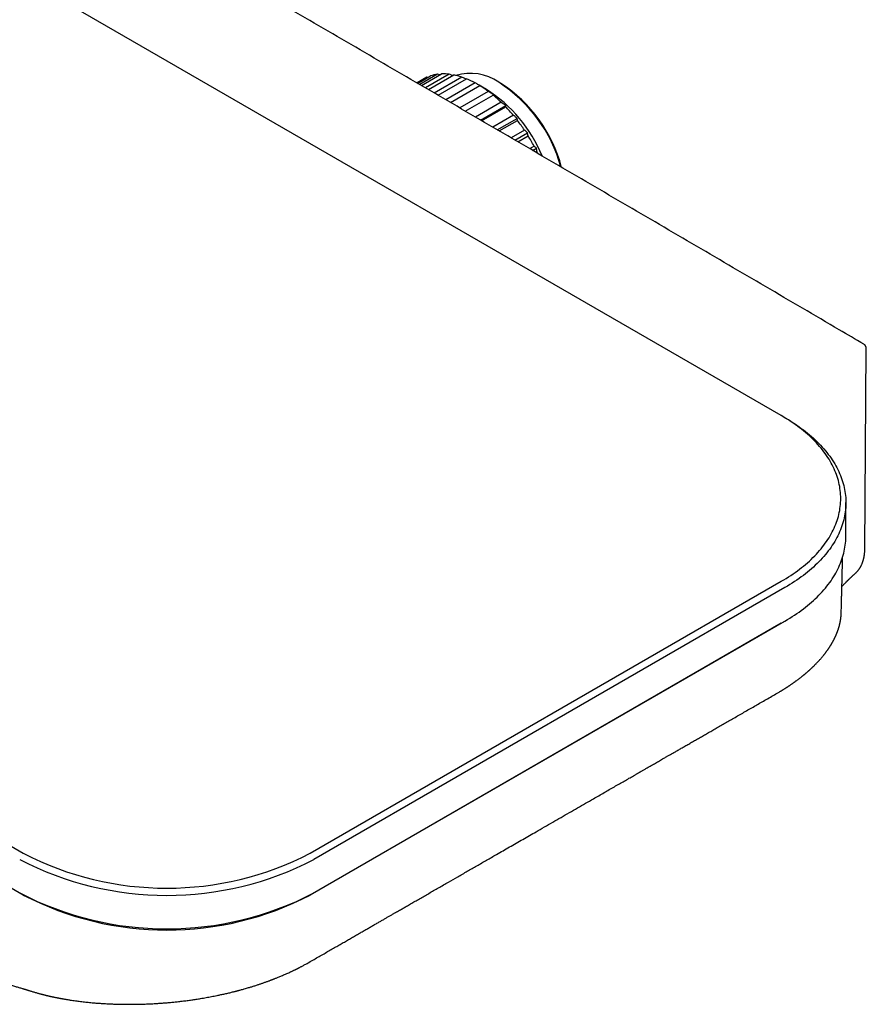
# Model space of a CAD drawing. Header units: millimetres. Extents: x 8 to 944, y 12 to 434.
# Tile 14 of 16: x 861 to 944, y 14 to 110. Entities that reach past the tile are written whole.
import ezdxf

# ---------------------------------------------------------------- set-up
doc = ezdxf.new("R2010")
doc.units = ezdxf.units.MM

msp = doc.modelspace()

# ---------------------------------------------------------------- linework, layer by layer
at = {"color": 7, "linetype": 'Continuous', "lineweight": 30}
for p, q in [((935.257, 71.634), (701.911, 206.341)), ((627.948, 163.643), (861.293, 28.936)), ((861.293, 24.853), (627.948, 159.56)), ((899.769, 104.057), (901.029, 104.784)), ((901.704, 104.94), (899.971, 103.94)), ((900.141, 103.84), (902.109, 104.977)), ((902.857, 104.948), (900.538, 103.609)), ((900.816, 103.447), (903.296, 104.879)), ((901.928, 104.872), (901.704, 104.94)), ((900.371, 104.49), (899.696, 104.1)), ((900.67, 104.644), (899.712, 104.091)), ((900.755, 104.626), (900.67, 104.644)), ((904.093, 104.665), (901.397, 103.109)), ((901.774, 102.888), (904.554, 104.493)), ((905.375, 104.102), (902.521, 102.454)), ((902.986, 102.182), (905.843, 103.832)), ((906.478, 103.469), (905.946, 103.776)), ((907.893, 104.041), (907.68, 104.163)), ((906.665, 103.274), (903.875, 101.664)), ((904.414, 101.35), (907.125, 102.915)), ((907.922, 102.208), (905.42, 100.763)), ((905.916, 100.474), (908.365, 101.887)), ((906.016, 100.415), (908.362, 101.77)), ((909.109, 100.936), (907.106, 99.779)), ((907.546, 99.523), (909.483, 100.641)), ((907.742, 99.408), (909.514, 100.432)), ((910.19, 99.495), (908.885, 98.742)), ((909.253, 98.527), (910.492, 99.242)), ((909.54, 98.359), (910.548, 98.941)), ((911.132, 97.931), (910.7, 97.682)), ((910.987, 97.515), (911.364, 97.732)), ((911.356, 97.3), (911.432, 97.344)), ((911.492, 97.22), (911.432, 97.344)), ((943.403, 58.583), (943.551, 78.174)), ((935.612, 71.428), (935.259, 71.633)), ((941.556, 59.877), (941.556, 63.143)), ((889.295, 28.936), (935.257, 55.469)), ((935.61, 54.857), (889.648, 28.323)), ((941.102, 52.375), (941.102, 52.381)), ((935.257, 51.386), (889.295, 24.853)), ((889.648, 25.057), (935.61, 51.59)), ((935.259, 51.388), (935.257, 51.386)), ((935.259, 51.388), (935.612, 51.592))]:
    msp.add_line(p, q, dxfattribs=at)
at = {"color": 7, "linetype": 'Continuous', "lineweight": 30, "flags": 128}
for points in [[(935.257, 55.469), (935.494, 55.608), (935.726, 55.75), (935.955, 55.893), (936.179, 56.039), (936.399, 56.188), (936.615, 56.338), (936.826, 56.49), (937.033, 56.645), (937.235, 56.801), (937.432, 56.96), (937.624, 57.12), (937.812, 57.282), (937.995, 57.447), (938.173, 57.612), (938.347, 57.78), (938.515, 57.949), (938.678, 58.12), (938.836, 58.293), (938.989, 58.467), (939.137, 58.642), (939.279, 58.819), (939.417, 58.998), (939.549, 59.177), (939.675, 59.358), (939.797, 59.54), (939.913, 59.724), (940.023, 59.908), (940.128, 60.094), (940.228, 60.28), (940.322, 60.468), (940.41, 60.656), (940.493, 60.845), (940.57, 61.035), (940.642, 61.226), (940.708, 61.417), (940.768, 61.609), (940.823, 61.802), (940.871, 61.995), (940.915, 62.189), (940.952, 62.383), (940.984, 62.577), (941.01, 62.771), (941.03, 62.966), (941.044, 63.161), (941.053, 63.356), (941.056, 63.551), (941.053, 63.747), (941.044, 63.942), (941.03, 64.137), (941.01, 64.331), (940.984, 64.526), (940.952, 64.72), (940.915, 64.914), (940.871, 65.108), (940.823, 65.301), (940.768, 65.494), (940.708, 65.686), (940.642, 65.877), (940.57, 66.068), (940.493, 66.258), (940.41, 66.447), (940.322, 66.635), (940.228, 66.823), (940.128, 67.009), (940.023, 67.195), (939.913, 67.379), (939.797, 67.563), (939.675, 67.745), (939.549, 67.926), (939.417, 68.105), (939.279, 68.284), (939.137, 68.461), (938.989, 68.636), (938.836, 68.81), (938.678, 68.983), (938.515, 69.154), (938.347, 69.323), (938.173, 69.49), (937.995, 69.656), (937.812, 69.82), (937.624, 69.983), (937.432, 70.143), (937.235, 70.302), (937.033, 70.458), (936.826, 70.613), (936.615, 70.765), (936.399, 70.915), (936.179, 71.063), (935.955, 71.209), (935.726, 71.353), (935.494, 71.495), (935.257, 71.634)], [(935.612, 71.428), (935.85, 71.289), (936.087, 71.145), (936.319, 70.999), (936.546, 70.851), (936.77, 70.701), (936.989, 70.549), (937.203, 70.394), (937.413, 70.238), (937.618, 70.079), (937.819, 69.919), (938.015, 69.756), (938.206, 69.592), (938.392, 69.426), (938.573, 69.258), (938.75, 69.088), (938.921, 68.917), (939.088, 68.744), (939.249, 68.569), (939.405, 68.393), (939.556, 68.215), (939.702, 68.036), (939.842, 67.855), (939.978, 67.673), (940.107, 67.49), (940.232, 67.306), (940.351, 67.12), (940.465, 66.934), (940.573, 66.746), (940.675, 66.557), (940.773, 66.367), (940.864, 66.176), (940.95, 65.985), (941.03, 65.792), (941.105, 65.599), (941.174, 65.405), (941.237, 65.211), (941.295, 65.015), (941.347, 64.82), (941.393, 64.624), (941.434, 64.427), (941.468, 64.23), (941.497, 64.033), (941.52, 63.836), (941.538, 63.638), (941.549, 63.44), (941.555, 63.242), (941.555, 63.044), (941.549, 62.846), (941.538, 62.648), (941.52, 62.451), (941.497, 62.253), (941.468, 62.056), (941.434, 61.859), (941.393, 61.663), (941.347, 61.466), (941.295, 61.271), (941.237, 61.076), (941.174, 60.881), (941.105, 60.687), (941.03, 60.494), (940.95, 60.302), (940.864, 60.11), (940.773, 59.919), (940.675, 59.729), (940.573, 59.541), (940.465, 59.353), (940.351, 59.166), (940.232, 58.98), (940.107, 58.796), (939.978, 58.613), (939.842, 58.431), (939.702, 58.25), (939.556, 58.071), (939.405, 57.894), (939.249, 57.717), (939.088, 57.543), (938.921, 57.37), (938.75, 57.198), (938.573, 57.028), (938.392, 56.86), (938.206, 56.694), (938.015, 56.53), (937.819, 56.368), (937.618, 56.207), (937.413, 56.048), (937.203, 55.892), (936.989, 55.737), (936.77, 55.585), (936.546, 55.435), (936.319, 55.287), (936.087, 55.141), (935.85, 54.998), (935.61, 54.857)], [(935.61, 51.59), (935.85, 51.732), (936.087, 51.875), (936.319, 52.021), (936.546, 52.169), (936.77, 52.319), (936.989, 52.471), (937.203, 52.626), (937.413, 52.782), (937.618, 52.941), (937.819, 53.101), (938.015, 53.264), (938.206, 53.428), (938.392, 53.594), (938.573, 53.762), (938.75, 53.932), (938.921, 54.103), (939.088, 54.276), (939.249, 54.451), (939.405, 54.627), (939.556, 54.805), (939.702, 54.984), (939.842, 55.165), (939.978, 55.347), (940.107, 55.53), (940.232, 55.714), (940.351, 55.9), (940.465, 56.087), (940.573, 56.274), (940.675, 56.463), (940.773, 56.653), (940.864, 56.844), (940.95, 57.036), (941.03, 57.228), (941.105, 57.421), (941.174, 57.615), (941.237, 57.81), (941.295, 58.005), (941.347, 58.2), (941.393, 58.396), (941.434, 58.593), (941.468, 58.79), (941.497, 58.987), (941.52, 59.185), (941.538, 59.382), (941.549, 59.58), (941.555, 59.778), (941.556, 59.877)], [(862.389, 15.377), (862.387, 15.378), (862.38, 15.38)]]:
    msp.add_lwpolyline(points, dxfattribs=at)
at = {"color": 7, "linetype": 'Continuous', "lineweight": 30}
for centre, radius, start, end in [((902.223, 101.157), 3.819, 97.81258, 108.23288), ((902.298, 100.19), 4.79, 83.29842, 92.25619), ((902.038, 98.587), 6.416, 71.31857, 78.68991), ((904.887, 100.114), 4.919, 55.4102, 106.35431), ((902.122, 101.456), 3.503, 114.48436, 119.99395), ((901.265, 96.529), 8.617, 61.50591, 67.561), ((899.981, 94.305), 11.186, 53.30637, 58.39425), ((899.85, 92.042), 14.43, 15.5053, 57.1424), ((900.277, 92.281), 14.01, 14.79937, 57.07701), ((898.933, 91.63), 14.039, 22.37742, 57.49106), ((898.378, 92.247), 13.796, 46.22457, 50.64826), ((896.787, 90.643), 16.056, 39.86916, 43.86728), ((895.595, 89.676), 17.591, 33.93226, 37.69412), ((895.142, 89.373), 18.136, 28.15692, 31.84308), ((875.294, 55.957), 30.433, 242.60967, 297.39033), ((875.294, 56.014), 31.19, 242.59883, 297.40117), ((875.294, 52.748), 31.19, 242.59883, 297.40117), ((875.294, 51.874), 30.433, 242.60967, 297.39033)]:
    msp.add_arc(centre, radius, start, end, dxfattribs=at)
for points, knots in [([(943.304, 78.61), (942.506, 79.077), (939.312, 80.95), (933.721, 84.225), (926.532, 88.433), (919.342, 92.636), (912.153, 96.835), (904.963, 101.03), (897.773, 105.221), (890.584, 109.408), (883.394, 113.59), (876.204, 117.768), (869.015, 121.942), (861.825, 126.112), (854.635, 130.278), (847.445, 134.439), (840.256, 138.596), (833.066, 142.749), (825.876, 146.898), (818.686, 151.042), (811.497, 155.182), (804.307, 159.318), (797.117, 163.45), (789.928, 167.578), (782.738, 171.701), (775.548, 175.82), (768.359, 179.935), (761.169, 184.045), (753.979, 188.152), (746.79, 192.254), (739.6, 196.352), (732.41, 200.445), (726.577, 203.764), (723.139, 205.717), (722.098, 206.309)], [0, 0, 0, 0, 0.010819, 0.043321, 0.075823, 0.108325, 0.140828, 0.17333, 0.205832, 0.238334, 0.270836, 0.303338, 0.33584, 0.368343, 0.400845, 0.433347, 0.465849, 0.498351, 0.530853, 0.563355, 0.595858, 0.62836, 0.660862, 0.693364, 0.725866, 0.758368, 0.79087, 0.823373, 0.855875, 0.888377, 0.920879, 0.953381, 0.985883, 1, 1, 1, 1]), ([(903.188, 104.816), (903.176, 104.821), (903.066, 104.865), (902.956, 104.909), (902.857, 104.948)], [0, 0, 0, 0, 0.107821, 1, 1, 1, 1]), ([(904.506, 104.465), (904.46, 104.488), (904.323, 104.555), (904.185, 104.621), (904.093, 104.665)], [0, 0, 0, 0, 0.33187, 1, 1, 1, 1]), ([(905.947, 103.776), (905.84, 103.837), (905.65, 103.947), (905.459, 104.054), (905.375, 104.102)], [0, 0, 0, 0, 0.5599998, 1, 1, 1, 1]), ([(905.843, 103.832), (905.863, 103.822), (905.898, 103.804), (905.932, 103.785), (905.946, 103.776)], [0, 0, 0, 0, 0.56276, 1, 1, 1, 1]), ([(907.175, 102.943), (907.08, 103.005), (906.91, 103.117), (906.74, 103.226), (906.665, 103.274)], [0, 0, 0, 0, 0.56, 1, 1, 1, 1]), ([(907.125, 102.915), (907.135, 102.92), (907.152, 102.93), (907.168, 102.939), (907.175, 102.943)], [0, 0, 0, 0, 0.56, 1, 1, 1, 1]), ([(908.365, 101.887), (908.283, 101.948), (908.136, 102.055), (907.987, 102.161), (907.922, 102.208)], [0, 0, 0, 0, 0.56, 1, 1, 1, 1]), ([(908.362, 101.77), (908.363, 101.792), (908.365, 101.831), (908.365, 101.87), (908.365, 101.887)], [0, 0, 0, 0, 0.56, 1, 1, 1, 1]), ([(909.483, 100.641), (909.413, 100.696), (909.289, 100.795), (909.164, 100.893), (909.109, 100.936)], [0, 0, 0, 0, 0.56, 1, 1, 1, 1]), ([(909.514, 100.432), (909.509, 100.471), (909.499, 100.541), (909.488, 100.61), (909.483, 100.641)], [0, 0, 0, 0, 0.56, 1, 1, 1, 1]), ([(910.492, 99.242), (910.436, 99.289), (910.336, 99.375), (910.235, 99.458), (910.19, 99.495)], [0, 0, 0, 0, 0.5599998, 1, 1, 1, 1]), ([(910.548, 98.941), (910.538, 98.998), (910.521, 99.098), (910.501, 99.198), (910.492, 99.242)], [0, 0, 0, 0, 0.56, 1, 1, 1, 1]), ([(911.364, 97.732), (911.321, 97.77), (911.244, 97.837), (911.166, 97.902), (911.132, 97.931)], [0, 0, 0, 0, 0.56, 1, 1, 1, 1]), ([(911.432, 97.344), (911.42, 97.416), (911.398, 97.546), (911.374, 97.675), (911.364, 97.732)], [0, 0, 0, 0, 0.56, 1, 1, 1, 1]), ([(943.551, 78.175), (943.55, 78.202), (943.548, 78.251), (943.534, 78.312), (943.52, 78.353), (943.509, 78.381), (943.494, 78.411), (943.472, 78.451), (943.434, 78.503), (943.379, 78.561), (943.33, 78.592), (943.304, 78.61)], [0, 0, 0, 0, 0.155468, 0.28359, 0.352459, 0.407572, 0.453801, 0.546138, 0.669542, 0.822131, 1, 1, 1, 1]), ([(941.105, 52.375), (941.106, 52.397), (941.109, 52.503), (941.113, 52.69), (941.119, 52.895), (941.123, 53.057), (941.126, 53.187), (941.13, 53.325), (941.134, 53.471), (941.137, 53.627), (941.142, 53.796), (941.146, 53.978), (941.151, 54.174), (941.157, 54.391), (941.163, 54.628), (941.169, 54.888), (941.176, 55.163), (941.183, 55.455), (941.191, 55.763), (941.198, 56.086), (941.206, 56.416), (941.214, 56.751), (941.222, 57.09), (941.23, 57.442), (941.236, 57.687), (941.239, 57.814), (941.239, 57.819)], [0, 0, 0, 0, 0.012045, 0.058636, 0.102845, 0.125051, 0.148287, 0.174613, 0.200732, 0.229318, 0.260371, 0.29389, 0.329876, 0.368328, 0.41309, 0.460786, 0.511418, 0.564986, 0.621488, 0.680926, 0.7433, 0.803054, 0.865275, 0.929962, 0.997116, 1, 1, 1, 1]), ([(942.444, 56.208), (942.467, 56.228), (942.508, 56.264), (942.562, 56.317), (942.605, 56.361), (942.637, 56.395), (942.668, 56.43), (942.703, 56.469), (942.742, 56.517), (942.779, 56.564), (942.813, 56.609), (942.846, 56.654), (942.884, 56.711), (942.926, 56.777), (942.967, 56.845), (943.005, 56.912), (943.041, 56.981), (943.077, 57.054), (943.108, 57.122), (943.134, 57.181), (943.156, 57.237), (943.179, 57.296), (943.203, 57.362), (943.226, 57.431), (943.248, 57.503), (943.268, 57.572), (943.283, 57.628), (943.293, 57.669), (943.301, 57.7), (943.308, 57.735), (943.318, 57.778), (943.329, 57.834), (943.342, 57.902), (943.356, 57.984), (943.369, 58.081), (943.382, 58.192), (943.392, 58.317), (943.4, 58.448), (943.402, 58.539), (943.402, 58.582)], [0, 0, 0, 0, 0.035924, 0.066148, 0.090702, 0.109612, 0.122915, 0.146101, 0.172529, 0.196886, 0.217668, 0.23839, 0.264049, 0.299283, 0.330352, 0.357723, 0.389419, 0.422318, 0.452777, 0.475842, 0.497465, 0.522082, 0.549468, 0.577525, 0.606001, 0.63401, 0.657623, 0.670674, 0.681581, 0.693355, 0.70976, 0.730793, 0.756439, 0.786736, 0.821749, 0.8614, 0.905568, 0.954142, 1, 1, 1, 1]), ([(941.171, 54.974), (941.178, 54.98), (941.216, 55.02), (941.283, 55.088), (941.369, 55.177), (941.449, 55.259), (941.521, 55.332), (941.578, 55.39), (941.621, 55.433), (941.652, 55.464), (941.683, 55.495), (941.715, 55.526), (941.748, 55.559), (941.785, 55.596), (941.829, 55.639), (941.879, 55.688), (941.933, 55.74), (941.989, 55.794), (942.045, 55.847), (942.097, 55.896), (942.146, 55.941), (942.194, 55.985), (942.247, 56.034), (942.306, 56.087), (942.373, 56.146), (942.419, 56.187), (942.444, 56.208)], [0, 0, 0, 0, 0.015327, 0.090017, 0.157835, 0.220339, 0.277543, 0.329458, 0.354545, 0.378609, 0.402998, 0.42781, 0.453175, 0.482431, 0.517034, 0.556971, 0.60097, 0.645131, 0.689175, 0.733097, 0.767521, 0.804107, 0.84567, 0.892195, 0.943651, 1, 1, 1, 1]), ([(934.736, 44.48), (934.78, 44.505), (934.863, 44.553), (934.979, 44.621), (935.078, 44.68), (935.162, 44.73), (935.23, 44.771), (935.281, 44.802), (935.317, 44.824), (935.34, 44.838), (935.357, 44.849), (935.373, 44.859), (935.391, 44.87), (935.411, 44.882), (935.434, 44.897), (935.47, 44.919), (935.522, 44.952), (935.593, 44.997), (935.664, 45.042), (935.732, 45.086), (935.794, 45.125), (935.853, 45.164), (935.904, 45.197), (935.949, 45.227), (935.993, 45.256), (936.037, 45.286), (936.093, 45.323), (936.16, 45.369), (936.239, 45.423), (936.318, 45.478), (936.397, 45.533), (936.472, 45.586), (936.539, 45.633), (936.599, 45.677), (936.659, 45.72), (936.727, 45.77), (936.804, 45.827), (936.888, 45.89), (936.974, 45.954), (937.061, 46.021), (937.15, 46.09), (937.24, 46.161), (937.31, 46.217), (937.36, 46.258), (937.39, 46.282), (937.418, 46.305), (937.449, 46.33), (937.487, 46.361), (937.531, 46.397), (937.583, 46.441), (937.637, 46.486), (937.689, 46.531), (937.733, 46.568), (937.77, 46.6), (937.803, 46.629), (937.835, 46.657), (937.871, 46.689), (937.913, 46.726), (937.96, 46.768), (938.009, 46.812), (938.062, 46.86), (938.115, 46.908), (938.167, 46.956), (938.212, 46.999), (938.257, 47.041), (938.306, 47.088), (938.361, 47.141), (938.42, 47.198), (938.48, 47.257), (938.539, 47.315), (938.595, 47.372), (938.666, 47.444), (938.75, 47.531), (938.846, 47.633), (938.94, 47.734), (939.025, 47.83), (939.108, 47.923), (939.191, 48.019), (939.269, 48.111), (939.337, 48.193), (939.393, 48.263), (939.448, 48.331), (939.5, 48.397), (939.548, 48.459), (939.592, 48.517), (939.637, 48.576), (939.683, 48.639), (939.726, 48.699), (939.767, 48.756), (939.803, 48.807), (939.837, 48.856), (939.87, 48.903), (939.903, 48.952), (939.937, 49.003), (939.969, 49.053), (939.997, 49.095), (940.02, 49.131), (940.039, 49.161), (940.057, 49.19), (940.08, 49.228), (940.108, 49.272), (940.137, 49.32), (940.162, 49.363), (940.186, 49.403), (940.209, 49.443), (940.234, 49.486), (940.26, 49.533), (940.289, 49.585), (940.318, 49.637), (940.343, 49.684), (940.365, 49.726), (940.389, 49.772), (940.416, 49.825), (940.446, 49.884), (940.472, 49.938), (940.494, 49.983), (940.512, 50.021), (940.531, 50.063), (940.553, 50.111), (940.576, 50.163), (940.597, 50.21), (940.614, 50.25), (940.631, 50.289), (940.649, 50.332), (940.668, 50.381), (940.689, 50.433), (940.709, 50.485), (940.728, 50.534), (940.744, 50.578), (940.759, 50.618), (940.772, 50.655), (940.785, 50.691), (940.798, 50.73), (940.814, 50.778), (940.832, 50.831), (940.848, 50.885), (940.863, 50.932), (940.876, 50.976), (940.889, 51.021), (940.904, 51.073), (940.92, 51.131), (940.936, 51.195), (940.951, 51.253), (940.963, 51.303), (940.972, 51.345), (940.981, 51.384), (940.99, 51.427), (941, 51.476), (941.011, 51.53), (941.02, 51.58), (941.028, 51.626), (941.036, 51.667), (941.042, 51.708), (941.048, 51.749), (941.055, 51.793), (941.062, 51.842), (941.069, 51.897), (941.075, 51.953), (941.081, 52.006), (941.085, 52.053), (941.089, 52.093), (941.091, 52.123), (941.093, 52.145), (941.095, 52.167), (941.096, 52.192), (941.098, 52.224), (941.101, 52.267), (941.103, 52.321), (941.104, 52.361), (941.105, 52.383)], [0, 0, 0, 0, 0.011961, 0.022505, 0.031638, 0.039363, 0.045684, 0.050603, 0.053651, 0.055713, 0.057027, 0.058488, 0.060178, 0.062099, 0.064249, 0.06663, 0.072364, 0.079113, 0.086879, 0.092649, 0.098866, 0.104736, 0.109724, 0.113913, 0.118095, 0.122472, 0.127043, 0.134727, 0.142608, 0.150626, 0.158782, 0.166658, 0.173515, 0.179499, 0.185427, 0.191972, 0.200932, 0.209804, 0.218844, 0.228305, 0.238097, 0.248022, 0.25783, 0.261588, 0.264907, 0.267816, 0.271186, 0.275438, 0.280572, 0.286282, 0.293359, 0.299404, 0.304415, 0.308763, 0.312577, 0.316189, 0.320258, 0.325327, 0.331353, 0.337427, 0.343178, 0.35056, 0.357081, 0.362503, 0.367764, 0.374043, 0.381134, 0.388819, 0.396868, 0.404513, 0.411929, 0.41943, 0.432839, 0.446108, 0.45949, 0.472157, 0.482977, 0.495422, 0.509244, 0.517942, 0.526652, 0.535624, 0.543957, 0.551473, 0.558619, 0.565869, 0.5735, 0.581851, 0.588053, 0.594648, 0.600711, 0.606061, 0.611805, 0.618581, 0.624526, 0.629806, 0.634086, 0.637364, 0.640595, 0.644648, 0.650872, 0.6567, 0.661643, 0.666254, 0.670943, 0.675951, 0.681452, 0.687726, 0.694403, 0.699999, 0.704357, 0.709288, 0.715932, 0.723097, 0.730033, 0.734815, 0.738801, 0.743319, 0.749076, 0.75571, 0.761161, 0.765345, 0.769638, 0.774624, 0.780156, 0.78615, 0.792548, 0.797984, 0.802924, 0.807377, 0.811514, 0.815401, 0.819626, 0.824825, 0.831544, 0.837538, 0.842777, 0.84757, 0.852141, 0.857492, 0.864739, 0.871869, 0.878585, 0.884309, 0.888208, 0.892338, 0.896885, 0.902362, 0.908614, 0.914219, 0.918891, 0.92348, 0.927778, 0.932116, 0.936737, 0.941952, 0.948056, 0.954373, 0.960091, 0.965307, 0.970168, 0.972444, 0.974712, 0.976976, 0.979266, 0.98247, 0.986996, 0.992841, 1, 1, 1, 1]), ([(889.161, 18.284), (889.329, 18.381), (889.66, 18.572), (890.152, 18.855), (890.631, 19.13), (891.098, 19.399), (891.55, 19.659), (891.986, 19.91), (892.409, 20.153), (892.819, 20.389), (893.22, 20.62), (893.611, 20.845), (893.993, 21.065), (894.362, 21.277), (894.719, 21.482), (895.064, 21.681), (895.396, 21.872), (895.715, 22.056), (896.022, 22.232), (896.317, 22.402), (896.599, 22.564), (896.869, 22.72), (897.127, 22.868), (897.372, 23.009), (897.599, 23.139), (897.808, 23.259), (897.999, 23.37), (898.181, 23.474), (898.352, 23.573), (898.513, 23.665), (898.757, 23.806), (899.091, 23.998), (899.521, 24.245), (899.962, 24.499), (900.413, 24.758), (900.872, 25.022), (901.338, 25.29), (901.811, 25.563), (902.294, 25.84), (902.921, 26.201), (903.694, 26.646), (904.615, 27.175), (905.551, 27.714), (906.502, 28.26), (907.567, 28.873), (908.744, 29.55), (910.032, 30.291), (911.164, 30.941), (912.137, 31.5), (912.949, 31.967), (913.762, 32.434), (914.569, 32.898), (915.365, 33.356), (916.148, 33.806), (916.84, 34.204), (917.442, 34.55), (917.958, 34.846), (918.467, 35.139), (918.966, 35.425), (919.453, 35.705), (919.926, 35.977), (920.386, 36.241), (920.726, 36.437), (920.948, 36.564), (921.052, 36.624), (921.147, 36.678), (921.231, 36.727), (921.306, 36.77), (921.37, 36.807), (921.423, 36.837), (921.47, 36.864), (921.516, 36.891), (921.566, 36.919), (921.634, 36.958), (921.725, 37.011), (921.841, 37.077), (921.97, 37.151), (922.11, 37.232), (922.253, 37.314), (922.399, 37.398), (922.548, 37.483), (922.708, 37.576), (922.882, 37.675), (923.069, 37.783), (923.265, 37.895), (923.469, 38.012), (923.68, 38.134), (923.904, 38.262), (924.139, 38.397), (924.399, 38.546), (924.686, 38.711), (925, 38.892), (925.331, 39.082), (925.676, 39.28), (926.038, 39.487), (926.414, 39.704), (926.795, 39.922), (927.178, 40.142), (927.564, 40.364), (927.963, 40.593), (928.375, 40.829), (928.799, 41.073), (929.237, 41.324), (929.688, 41.583), (930.152, 41.849), (930.628, 42.123), (931.118, 42.404), (931.62, 42.692), (932.126, 42.982), (932.633, 43.273), (933.142, 43.566), (933.663, 43.864), (934.196, 44.17), (934.555, 44.376), (934.736, 44.48)], [0, 0, 0, 0, 0.011055, 0.021837, 0.032348, 0.042587, 0.052554, 0.062078, 0.071341, 0.080341, 0.08908, 0.097727, 0.106101, 0.114202, 0.122031, 0.129587, 0.136871, 0.143882, 0.15062, 0.157086, 0.16328, 0.169201, 0.174849, 0.180225, 0.185328, 0.189767, 0.193976, 0.197957, 0.201709, 0.205232, 0.208571, 0.217777, 0.227213, 0.236877, 0.246771, 0.256894, 0.26706, 0.277446, 0.288054, 0.298844, 0.31872, 0.338922, 0.359451, 0.380307, 0.40149, 0.42955, 0.457814, 0.48628, 0.504027, 0.521851, 0.539751, 0.557506, 0.574976, 0.592161, 0.609062, 0.620515, 0.631834, 0.643018, 0.654, 0.664685, 0.675072, 0.685161, 0.694951, 0.697457, 0.699754, 0.701831, 0.70369, 0.705329, 0.706749, 0.707888, 0.708851, 0.709843, 0.710919, 0.712079, 0.71436, 0.716909, 0.719725, 0.722809, 0.726161, 0.72916, 0.732406, 0.735937, 0.739752, 0.743852, 0.748237, 0.752632, 0.757279, 0.76218, 0.767334, 0.772741, 0.779313, 0.786223, 0.793473, 0.80106, 0.808987, 0.817252, 0.825856, 0.834041, 0.84251, 0.851263, 0.860301, 0.869624, 0.879231, 0.889122, 0.899298, 0.909758, 0.920503, 0.931531, 0.942844, 0.95377, 0.964949, 0.97638, 0.988064, 1, 1, 1, 1]), ([(803.385, 25.996), (803.43, 25.994), (803.514, 25.989), (803.634, 25.982), (803.743, 25.976), (803.869, 25.968), (804.018, 25.96), (804.187, 25.949), (804.355, 25.939), (804.525, 25.929), (804.706, 25.917), (804.875, 25.907), (805.031, 25.897), (805.171, 25.887), (805.318, 25.878), (805.469, 25.868), (805.625, 25.857), (805.769, 25.847), (805.895, 25.839), (805.999, 25.831), (806.091, 25.825), (806.172, 25.819), (806.242, 25.814), (806.306, 25.81), (806.37, 25.805), (806.437, 25.8), (806.51, 25.795), (806.592, 25.789), (806.687, 25.782), (806.793, 25.774), (806.91, 25.766), (807.036, 25.756), (807.173, 25.746), (807.313, 25.735), (807.489, 25.722), (807.695, 25.706), (807.927, 25.687), (808.15, 25.669), (808.362, 25.652), (808.577, 25.634), (808.794, 25.616), (809.015, 25.598), (809.181, 25.583), (809.294, 25.574), (809.354, 25.568), (809.404, 25.564), (809.443, 25.561), (809.472, 25.558), (809.498, 25.556), (809.527, 25.553), (809.568, 25.55), (809.621, 25.545), (809.687, 25.539), (809.764, 25.533), (809.853, 25.525), (809.953, 25.516), (810.06, 25.506), (810.17, 25.496), (810.316, 25.483), (810.495, 25.467), (810.705, 25.447), (810.913, 25.428), (811.118, 25.408), (811.32, 25.389), (811.509, 25.371), (811.686, 25.354), (811.85, 25.337), (812.011, 25.321), (812.171, 25.306), (812.331, 25.289), (812.482, 25.274), (812.606, 25.262), (812.706, 25.251), (812.783, 25.244), (812.856, 25.236), (812.923, 25.229), (812.981, 25.223), (813.024, 25.219), (813.06, 25.215), (813.096, 25.211), (813.144, 25.206), (813.203, 25.2), (813.273, 25.193), (813.353, 25.184), (813.445, 25.174), (813.585, 25.16), (813.767, 25.14), (813.983, 25.117), (814.192, 25.094), (814.393, 25.072), (814.585, 25.051), (814.769, 25.031), (814.955, 25.01), (815.14, 24.989), (815.324, 24.968), (815.497, 24.948), (815.66, 24.929), (815.814, 24.912), (815.968, 24.894), (816.123, 24.875), (816.277, 24.857), (816.421, 24.84), (816.545, 24.825), (816.648, 24.813), (816.733, 24.803), (816.812, 24.793), (816.878, 24.785), (816.933, 24.779), (816.983, 24.773), (817.04, 24.766), (817.105, 24.758), (817.178, 24.749), (817.258, 24.739), (817.348, 24.728), (817.447, 24.716), (817.556, 24.703), (817.673, 24.688), (817.794, 24.673), (817.97, 24.651), (818.197, 24.622), (818.472, 24.588), (818.738, 24.554), (818.995, 24.52), (819.243, 24.488), (819.53, 24.45), (819.863, 24.406), (820.144, 24.369), (820.33, 24.344), (820.417, 24.332), (820.506, 24.32), (820.594, 24.308), (820.68, 24.296), (820.759, 24.285), (820.831, 24.276), (820.893, 24.267), (820.946, 24.26), (820.989, 24.254), (821.024, 24.249), (821.051, 24.245), (821.075, 24.242), (821.105, 24.238), (821.146, 24.232), (821.201, 24.224), (821.267, 24.215), (821.344, 24.205), (821.433, 24.192), (821.533, 24.178), (821.644, 24.163), (821.766, 24.146), (822.029, 24.109), (822.573, 24.031), (823.156, 23.947), (823.644, 23.875), (823.893, 23.838), (824.144, 23.8), (824.394, 23.763), (824.622, 23.728), (824.825, 23.697), (825, 23.671), (825.163, 23.646), (825.316, 23.622), (825.458, 23.6), (825.589, 23.58), (825.709, 23.561), (825.819, 23.544), (825.921, 23.528), (826.011, 23.514), (826.095, 23.501), (826.172, 23.489), (826.25, 23.477), (826.333, 23.463), (826.424, 23.449), (826.524, 23.433), (826.633, 23.416), (826.752, 23.397), (826.88, 23.377), (827.017, 23.355), (827.162, 23.331), (827.313, 23.307), (827.493, 23.278), (827.695, 23.245), (827.917, 23.209), (828.13, 23.174), (828.321, 23.143), (828.491, 23.115), (828.64, 23.09), (828.785, 23.066), (828.927, 23.042), (829.09, 23.015), (829.277, 22.984), (829.492, 22.948), (829.716, 22.91), (829.95, 22.87), (830.191, 22.829), (830.445, 22.785), (830.664, 22.747), (830.841, 22.717), (830.968, 22.695), (831.085, 22.674), (831.191, 22.656), (831.287, 22.639), (831.369, 22.625), (831.438, 22.613), (831.494, 22.603), (831.543, 22.594), (831.585, 22.587), (831.619, 22.581), (831.65, 22.576), (831.689, 22.569), (831.743, 22.559), (831.815, 22.547), (831.902, 22.531), (831.996, 22.515), (832.096, 22.497), (832.201, 22.478), (832.314, 22.458), (832.431, 22.437), (832.659, 22.397), (832.978, 22.339), (833.385, 22.266), (833.729, 22.203), (834.03, 22.148), (834.294, 22.099), (834.564, 22.049), (834.843, 21.997), (835.124, 21.944), (835.407, 21.891), (835.693, 21.837), (835.933, 21.791), (836.126, 21.754), (836.269, 21.727), (836.411, 21.7), (836.55, 21.673), (836.692, 21.645), (836.834, 21.618), (836.973, 21.591), (837.098, 21.567), (837.208, 21.545), (837.303, 21.527), (837.383, 21.511), (837.452, 21.498), (837.518, 21.484), (837.591, 21.47), (837.676, 21.453), (837.773, 21.434), (837.881, 21.413), (837.999, 21.39), (838.122, 21.365), (838.25, 21.34), (838.419, 21.306), (838.63, 21.264), (838.887, 21.212), (839.156, 21.158), (839.427, 21.103), (839.698, 21.048), (839.968, 20.993), (840.244, 20.936), (840.522, 20.879), (840.798, 20.821), (841.072, 20.764), (841.344, 20.707), (841.627, 20.647), (841.92, 20.585), (842.224, 20.521), (842.524, 20.456), (842.822, 20.392), (843.071, 20.338), (843.268, 20.296), (843.409, 20.265), (843.537, 20.237), (843.651, 20.212), (843.752, 20.19), (843.84, 20.171), (843.91, 20.155), (843.965, 20.143), (844.008, 20.134), (844.054, 20.124), (844.106, 20.112), (844.169, 20.098), (844.243, 20.082), (844.327, 20.064), (844.421, 20.043), (844.534, 20.018), (844.666, 19.988), (844.82, 19.954), (844.988, 19.916), (845.165, 19.877), (845.345, 19.836), (845.549, 19.79), (845.774, 19.739), (846.019, 19.684), (846.25, 19.631), (846.47, 19.581), (846.675, 19.534), (846.867, 19.489), (847.048, 19.448), (847.227, 19.406), (847.411, 19.363), (847.605, 19.318), (847.809, 19.27), (848.022, 19.22), (848.245, 19.168), (848.476, 19.113), (848.712, 19.057), (848.959, 18.998), (849.211, 18.938), (849.465, 18.877), (849.667, 18.829), (849.819, 18.792), (849.924, 18.766), (850.023, 18.742), (850.111, 18.721), (850.185, 18.703), (850.244, 18.689), (850.291, 18.677), (850.336, 18.666), (850.383, 18.655), (850.437, 18.641), (850.504, 18.625), (850.583, 18.606), (850.676, 18.583), (850.779, 18.558), (850.937, 18.519), (851.147, 18.467), (851.402, 18.404), (851.656, 18.341), (851.905, 18.278), (852.151, 18.216), (852.393, 18.155), (852.631, 18.095), (852.895, 18.028), (853.19, 17.952), (853.522, 17.867), (853.867, 17.778), (854.225, 17.685), (854.595, 17.587), (854.896, 17.508), (855.123, 17.448), (855.267, 17.409), (855.406, 17.372), (855.536, 17.338), (855.658, 17.305), (855.772, 17.274), (855.88, 17.245), (855.982, 17.218), (856.078, 17.192), (856.163, 17.169), (856.238, 17.149), (856.301, 17.132), (856.352, 17.118), (856.395, 17.106), (856.439, 17.094), (856.492, 17.079), (856.56, 17.061), (856.643, 17.038), (856.74, 17.012), (856.851, 16.981), (856.968, 16.949), (857.089, 16.916), (857.21, 16.882), (857.342, 16.846), (857.479, 16.808), (857.664, 16.757), (857.89, 16.694), (858.166, 16.616), (858.444, 16.538), (858.724, 16.458), (858.991, 16.382), (859.246, 16.309), (859.488, 16.239), (859.717, 16.173), (859.933, 16.11), (860.137, 16.051), (860.33, 15.994), (860.515, 15.94), (860.692, 15.887), (860.863, 15.837), (861.027, 15.788), (861.153, 15.75), (861.244, 15.723), (861.302, 15.706), (861.358, 15.689), (861.414, 15.673), (861.469, 15.656), (861.528, 15.638), (861.594, 15.618), (861.671, 15.595), (861.761, 15.568), (861.863, 15.537), (861.976, 15.503), (862.101, 15.465), (862.237, 15.424), (862.331, 15.395), (862.38, 15.38)], [0, 0, 0, 0, 0.0023727, 0.0044889, 0.0063592, 0.0081955, 0.0111779, 0.0142784, 0.0171467, 0.0201255, 0.0233072, 0.0267062, 0.029093, 0.0315764, 0.0341564, 0.0368329, 0.0396061, 0.0424195, 0.0444429, 0.0462683, 0.0478957, 0.0493252, 0.0505566, 0.0515901, 0.0527257, 0.0539043, 0.0551464, 0.0565822, 0.058254, 0.0601617, 0.0621765, 0.064401, 0.0668352, 0.0693628, 0.0718335, 0.0761029, 0.0801893, 0.0840928, 0.0878133, 0.0913538, 0.0953859, 0.0992499, 0.1029459, 0.104127, 0.10519, 0.1060781, 0.1067911, 0.1072287, 0.1076066, 0.1081198, 0.108789, 0.1097387, 0.1108897, 0.112242, 0.1137957, 0.1155507, 0.1174836, 0.1194147, 0.121306, 0.1251401, 0.1287999, 0.1322855, 0.1360349, 0.1395592, 0.1428585, 0.1459329, 0.1487821, 0.1514227, 0.1543705, 0.1571542, 0.1597738, 0.1622292, 0.1636345, 0.1649798, 0.166265, 0.1674669, 0.1684709, 0.1692617, 0.1697103, 0.1703452, 0.1711727, 0.1721926, 0.173405, 0.1748098, 0.1764072, 0.178197, 0.182093, 0.1858556, 0.1894766, 0.1929558, 0.1962933, 0.199489, 0.202543, 0.2059269, 0.2091179, 0.212116, 0.2149213, 0.2175699, 0.2200993, 0.2229275, 0.2255901, 0.2280872, 0.2304188, 0.2319796, 0.2334563, 0.2348276, 0.2360427, 0.2368863, 0.2376787, 0.2386465, 0.2398197, 0.2410409, 0.2424258, 0.2439746, 0.2456871, 0.2475634, 0.2496034, 0.2517332, 0.2538363, 0.2587312, 0.2634674, 0.2680451, 0.2724641, 0.2767245, 0.2808678, 0.2872868, 0.2938654, 0.2953641, 0.2968709, 0.2983857, 0.2999086, 0.30142, 0.302797, 0.3040179, 0.3050828, 0.3059915, 0.3067442, 0.3073408, 0.3077813, 0.3081302, 0.3085662, 0.3093249, 0.3102677, 0.3113947, 0.312706, 0.3142304, 0.3159458, 0.3178522, 0.3199496, 0.3222272, 0.3313806, 0.3479077, 0.3521518, 0.3564111, 0.3606854, 0.3649749, 0.369233, 0.372394, 0.3753699, 0.3781608, 0.3807665, 0.3831871, 0.3854226, 0.387473, 0.3893383, 0.3910274, 0.3926781, 0.3939811, 0.3952894, 0.3966029, 0.3979907, 0.399529, 0.4012399, 0.4031052, 0.405125, 0.4072992, 0.4096278, 0.4121109, 0.4147319, 0.4173282, 0.4212744, 0.4250571, 0.4286763, 0.4321321, 0.4347789, 0.4373211, 0.4397587, 0.4421242, 0.4445922, 0.4480185, 0.4516654, 0.4555327, 0.4594299, 0.463528, 0.4678271, 0.4723272, 0.4746618, 0.4768182, 0.4787958, 0.4805948, 0.4822151, 0.4836568, 0.4847502, 0.4857123, 0.4865432, 0.4872427, 0.487811, 0.4882753, 0.48883, 0.4898025, 0.4910181, 0.4924766, 0.4941781, 0.4957907, 0.4975739, 0.4995236, 0.501516, 0.5034926, 0.5111046, 0.5176948, 0.5240902, 0.5285392, 0.532943, 0.5374878, 0.5421889, 0.5470464, 0.5517211, 0.5565321, 0.5614793, 0.5638588, 0.5662686, 0.568708, 0.5710717, 0.5732819, 0.5758781, 0.5782246, 0.5803214, 0.5821683, 0.5837654, 0.5851127, 0.5862102, 0.5872433, 0.5884743, 0.5899047, 0.5915345, 0.5933639, 0.5953519, 0.5974432, 0.5995977, 0.6018152, 0.6059318, 0.6102495, 0.6147683, 0.619488, 0.623872, 0.6284162, 0.6330922, 0.6377547, 0.6423831, 0.6469775, 0.6515378, 0.6560641, 0.6611841, 0.6662598, 0.6712912, 0.6762783, 0.6812093, 0.6837891, 0.6861457, 0.6882792, 0.6901895, 0.6918767, 0.6933408, 0.6945817, 0.6953986, 0.6960783, 0.6967748, 0.6976544, 0.6987172, 0.6999392, 0.7013379, 0.7029132, 0.7046651, 0.706981, 0.7095473, 0.7123638, 0.7154026, 0.7184116, 0.7213302, 0.7256137, 0.7296867, 0.7335493, 0.7372015, 0.7406433, 0.7438189, 0.7467916, 0.7496879, 0.7527251, 0.7559735, 0.7593727, 0.7629225, 0.7666231, 0.7704743, 0.7744617, 0.7783691, 0.7828027, 0.787022, 0.7910269, 0.7928406, 0.7946067, 0.7962704, 0.7977392, 0.7990117, 0.799922, 0.8006959, 0.8013718, 0.8021457, 0.8030454, 0.8040707, 0.8054405, 0.8069848, 0.8087037, 0.8105971, 0.8148506, 0.8191138, 0.8233129, 0.827448, 0.8315189, 0.8355258, 0.8394685, 0.8433503, 0.8486298, 0.8541216, 0.8598256, 0.8657418, 0.87187, 0.8782103, 0.8806565, 0.8830836, 0.8853757, 0.8875278, 0.88954, 0.8914123, 0.8931448, 0.8948889, 0.8964638, 0.8978694, 0.8991058, 0.9001727, 0.9009881, 0.9016567, 0.9022889, 0.903162, 0.9042893, 0.9056438, 0.9072436, 0.9090885, 0.9111785, 0.913027, 0.9150324, 0.9171946, 0.9195103, 0.9218511, 0.9263308, 0.9306537, 0.93547, 0.9400755, 0.9444703, 0.9486544, 0.9526279, 0.9563908, 0.9599431, 0.9632849, 0.9664328, 0.9694591, 0.972372, 0.9751715, 0.9778577, 0.9804306, 0.9813909, 0.9823345, 0.9832612, 0.9841712, 0.9850644, 0.9859845, 0.9870637, 0.988311, 0.9897979, 0.9914694, 0.9933254, 0.9953658, 0.9975907, 1, 1, 1, 1]), ([(862.389, 15.377), (862.438, 15.363), (862.532, 15.335), (862.668, 15.296), (862.791, 15.262), (862.901, 15.232), (862.998, 15.206), (863.081, 15.184), (863.148, 15.166), (863.201, 15.153), (863.239, 15.143), (863.268, 15.136), (863.297, 15.128), (863.334, 15.119), (863.384, 15.106), (863.442, 15.092), (863.504, 15.077), (863.566, 15.062), (863.627, 15.047), (863.695, 15.031), (863.77, 15.014), (863.858, 14.993), (863.955, 14.971), (864.052, 14.95), (864.146, 14.929), (864.235, 14.91), (864.329, 14.89), (864.425, 14.871), (864.515, 14.852), (864.592, 14.837), (864.655, 14.824), (864.705, 14.815), (864.747, 14.807), (864.783, 14.799), (864.832, 14.79), (864.896, 14.778), (864.981, 14.762), (865.076, 14.745), (865.184, 14.725), (865.303, 14.705), (865.433, 14.682), (865.574, 14.659), (865.724, 14.635), (865.991, 14.593), (866.375, 14.537), (866.876, 14.471), (867.378, 14.413), (867.879, 14.363), (868.35, 14.322), (868.794, 14.289), (869.217, 14.262), (869.656, 14.239), (870.111, 14.22), (870.582, 14.206), (871.07, 14.197), (871.574, 14.193), (872.075, 14.196), (872.573, 14.204), (873.062, 14.218), (873.555, 14.238), (874.043, 14.262), (874.52, 14.292), (874.985, 14.325), (875.437, 14.363), (875.88, 14.404), (876.333, 14.451), (876.794, 14.504), (877.263, 14.563), (877.718, 14.626), (878.16, 14.691), (878.631, 14.765), (879.132, 14.851), (879.667, 14.949), (880.084, 15.032), (880.388, 15.095), (880.581, 15.136), (880.773, 15.178), (880.963, 15.22), (881.153, 15.263), (881.34, 15.307), (881.525, 15.351), (881.685, 15.39), (881.814, 15.423), (881.91, 15.447), (881.992, 15.468), (882.058, 15.485), (882.106, 15.497), (882.14, 15.506), (882.168, 15.513), (882.202, 15.522), (882.247, 15.534), (882.301, 15.548), (882.39, 15.572), (882.515, 15.606), (882.681, 15.651), (882.864, 15.702), (883.065, 15.76), (883.305, 15.83), (883.584, 15.915), (883.9, 16.014), (884.156, 16.097), (884.349, 16.161), (884.476, 16.204), (884.605, 16.248), (884.735, 16.293), (884.867, 16.34), (885, 16.387), (885.129, 16.434), (885.251, 16.479), (885.358, 16.519), (885.45, 16.554), (885.525, 16.582), (885.584, 16.605), (885.638, 16.625), (885.706, 16.651), (885.796, 16.687), (885.91, 16.731), (886.038, 16.783), (886.181, 16.84), (886.335, 16.904), (886.575, 17.004), (886.896, 17.143), (887.189, 17.275), (887.381, 17.364), (887.472, 17.407), (887.562, 17.449), (887.648, 17.49), (887.732, 17.53), (887.808, 17.567), (887.875, 17.601), (887.927, 17.626), (887.96, 17.642), (887.979, 17.652), (887.994, 17.659), (888.014, 17.669), (888.044, 17.684), (888.084, 17.705), (888.135, 17.73), (888.195, 17.761), (888.269, 17.799), (888.358, 17.845), (888.463, 17.9), (888.58, 17.962), (888.709, 18.032), (888.85, 18.109), (889.002, 18.193), (889.106, 18.253), (889.16, 18.284)], [0, 0, 0, 0, 0.006838, 0.013046, 0.018625, 0.023576, 0.027899, 0.031596, 0.034667, 0.036841, 0.038535, 0.039752, 0.040643, 0.042404, 0.044609, 0.047247, 0.049992, 0.052693, 0.055348, 0.057957, 0.061472, 0.065079, 0.069242, 0.073984, 0.077467, 0.081207, 0.085204, 0.089399, 0.093195, 0.096436, 0.098983, 0.101038, 0.102655, 0.104149, 0.105573, 0.108641, 0.112068, 0.115971, 0.120351, 0.125206, 0.130437, 0.136127, 0.142214, 0.148334, 0.168012, 0.187402, 0.206507, 0.22533, 0.243947, 0.258901, 0.274302, 0.290151, 0.306447, 0.323191, 0.340385, 0.358028, 0.376123, 0.392721, 0.409684, 0.426715, 0.443396, 0.459725, 0.47542, 0.490777, 0.505798, 0.520489, 0.536839, 0.552757, 0.56824, 0.583286, 0.597893, 0.616529, 0.634943, 0.653143, 0.659913, 0.666652, 0.67336, 0.680039, 0.686686, 0.693303, 0.699889, 0.706293, 0.710243, 0.713669, 0.716571, 0.71895, 0.720804, 0.721735, 0.72256, 0.723759, 0.725385, 0.727407, 0.729608, 0.734938, 0.740915, 0.747539, 0.754813, 0.762742, 0.773887, 0.785568, 0.797781, 0.802499, 0.807292, 0.81216, 0.817104, 0.822122, 0.827216, 0.832352, 0.837036, 0.841284, 0.844857, 0.847752, 0.849971, 0.851821, 0.854039, 0.85793, 0.862432, 0.867504, 0.873146, 0.879358, 0.886006, 0.902021, 0.918462, 0.922258, 0.926076, 0.929915, 0.933649, 0.936968, 0.940516, 0.943393, 0.945602, 0.947141, 0.94766, 0.948123, 0.948978, 0.950272, 0.952005, 0.954176, 0.956787, 0.959836, 0.963857, 0.968451, 0.973618, 0.979357, 0.985667, 0.992549, 1, 1, 1, 1])]:
    msp.add_open_spline(points, degree=3, knots=knots, dxfattribs=at)

doc.saveas('drawing.dxf')
